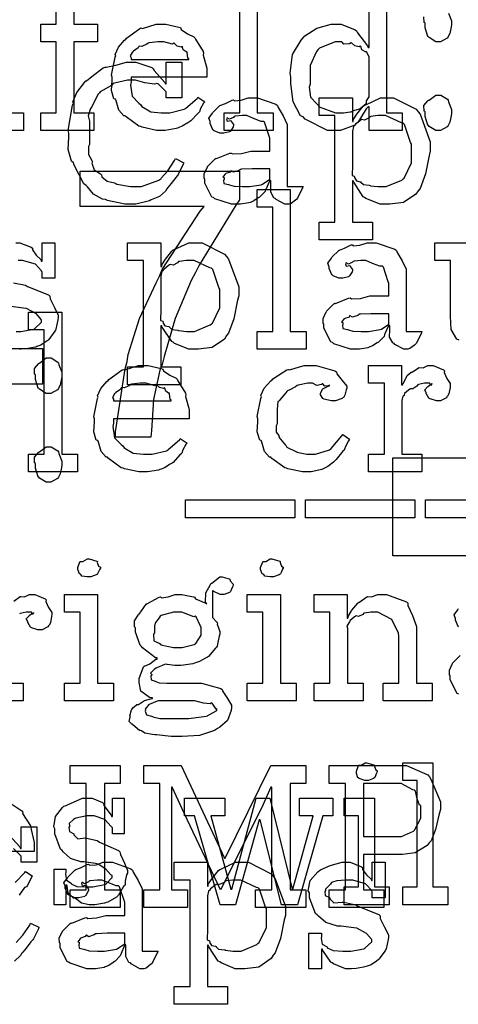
# Model space of a CAD drawing. Extents: x 0 to 8.5, y 0 to 11.
# Tile 61 of 256: x 1.97 to 2.313, y 2.377 to 3.148. Entities that reach past the tile are written whole.
import ezdxf

# ---------------------------------------------------------------- set-up
doc = ezdxf.new("R2010")
doc.units = 0
doc.layers.get('0').update_dxf_attribs({"linetype": 'CONTINUOUS'})

msp = doc.modelspace()

# ---------------------------------------------------------------- linework, layer by layer
at = {"color": 0}
for points in [[(2.12972, 3.07519), (2.14208, 3.07519), (2.14208, 3.17242), (2.12972, 3.17242), (2.12972, 3.18631), (2.15576, 3.18631), (2.15576, 3.07519), (2.16812, 3.07519), (2.16812, 3.06131), (2.12972, 3.06131), (2.12972, 3.07519)], [(2.08094, 3.06131), (2.07682, 3.06131), (2.06565, 3.06386), (2.06446, 3.06435), (2.06304, 3.06461), (2.05311, 3.07194), (2.05231, 3.07281), (2.05111, 3.07275), (2.04736, 3.07736), (2.04514, 3.08458), (2.04471, 3.08583), (2.04346, 3.08621), (2.04144, 3.09272), (2.0421, 3.10042), (2.0421, 3.10297), (2.04144, 3.10454), (2.04443, 3.11865), (2.04492, 3.1199), (2.04449, 3.12093), (2.04693, 3.12657), (2.05186, 3.13206), (2.05274, 3.13292), (2.05322, 3.13368), (2.06369, 3.14111), (2.06489, 3.1416), (2.06586, 3.14122), (2.07667, 3.14464), (2.08029, 3.14464), (2.0841, 3.14464), (2.09435, 3.14231), (2.09549, 3.14182), (2.09614, 3.14046), (2.10097, 3.13704), (2.10601, 3.13465), (2.10678, 3.13379), (2.10726, 3.13271), (2.11328, 3.12304), (2.11372, 3.12185), (2.11333, 3.12028), (2.11632, 3.11008), (2.11632, 3.10667), (2.11632, 3.10297), (2.05707, 3.10297), (2.05707, 3.0995), (2.05638, 3.0969), (2.05772, 3.08811), (2.06304, 3.08279), (2.06424, 3.08171), (2.06526, 3.08008), (2.07226, 3.07601), (2.0804, 3.07519), (2.08311, 3.07519), (2.08724, 3.07519), (2.09858, 3.0779), (2.09961, 3.07844), (2.09983, 3.07878), (2.10856, 3.08649), (2.10915, 3.08735), (2.11458, 3.08388), (2.11361, 3.08268), (2.11133, 3.0785), (2.11046, 3.07607), (2.11003, 3.07542), (2.10906, 3.07471), (2.10357, 3.06879), (2.10286, 3.06825), (2.10135, 3.06733), (2.09679, 3.06461), (2.09418, 3.06358), (2.09332, 3.06326), (2.09212, 3.06278), (2.08371, 3.06131), (2.08094, 3.06131)], [(2.05707, 3.11686), (2.102, 3.11686), (2.102, 3.11774), (2.10124, 3.118), (2.10092, 3.12256), (2.10069, 3.12294), (2.09999, 3.12289), (2.09782, 3.1244), (2.09722, 3.12679), (2.09679, 3.12706), (2.09608, 3.12668), (2.09293, 3.12733), (2.09071, 3.12956), (2.09006, 3.12967), (2.08936, 3.12879), (2.08251, 3.13075), (2.08029, 3.13075), (2.07781, 3.13075), (2.07101, 3.12989), (2.07032, 3.12967), (2.06922, 3.12879), (2.06526, 3.12701), (2.06338, 3.12733), (2.06293, 3.12706), (2.06239, 3.12592), (2.05881, 3.12337), (2.0586, 3.12294), (2.05783, 3.12235), (2.05615, 3.11968), (2.05707, 3.11822), (2.05707, 3.11774), (2.05707, 3.11686)], [(2.22136, 3.07519), (2.22331, 3.07519), (2.22851, 3.07596), (2.22917, 3.07607), (2.22917, 3.07607), (2.23128, 3.07704), (2.23579, 3.0784), (2.23633, 3.07867), (2.23633, 3.07867), (2.241, 3.08242), (2.24132, 3.08279), (2.24132, 3.08279), (2.24126, 3.08464), (2.24328, 3.08768), (2.24328, 3.08865), (2.24328, 3.11729), (2.24328, 3.11871), (2.24164, 3.12256), (2.24132, 3.12294), (2.24046, 3.12289), (2.23768, 3.12457), (2.23687, 3.12701), (2.23633, 3.12728), (2.23551, 3.1269), (2.2321, 3.1275), (2.22982, 3.12978), (2.22917, 3.12989), (2.22797, 3.12929), (2.22353, 3.1289), (2.2219, 3.13075), (2.22136, 3.13075), (2.21685, 3.13075), (2.20443, 3.12571), (2.20335, 3.12468), (2.20215, 3.12304), (2.19706, 3.11208), (2.19706, 3.1084), (2.19706, 3.09754), (2.19629, 3.09526), (2.19743, 3.08729), (2.20226, 3.08231), (2.20335, 3.08128), (2.20426, 3.07975), (2.21707, 3.07519), (2.22136, 3.07519)], [(2.05707, 3.00358), (2.05203, 3.00358), (2.03842, 3.00667), (2.03689, 3.00726), (2.03461, 3.00765), (2.02746, 3.01156), (2.02274, 3.01714), (2.02171, 3.01833), (2.01997, 3.01953), (2.01232, 3.03424), (2.01172, 3.03592), (2.01014, 3.03728), (2.0076, 3.04639), (2.00825, 3.05599), (2.00825, 3.05914), (2.00754, 3.06142), (2.01112, 3.08111), (2.01172, 3.08279), (2.01133, 3.08371), (2.01449, 3.09115), (2.02046, 3.09901), (2.02149, 3.10015), (2.02186, 3.10026), (2.02746, 3.10476), (2.03515, 3.1104), (2.03668, 3.111), (2.03737, 3.11079), (2.04486, 3.11253), (2.05333, 3.11469), (2.05621, 3.11469), (2.06071, 3.11469), (2.07303, 3.11057), (2.07422, 3.10969), (2.07503, 3.10818), (2.08339, 3.09896), (2.08376, 3.09776), (2.08442, 3.09776), (2.08442, 3.11469), (2.09657, 3.11469), (2.09657, 3.08692), (2.08442, 3.08692), (2.08442, 3.09125), (2.08431, 3.09164), (2.07824, 3.09776), (2.07704, 3.09819), (2.07519, 3.09771), (2.06771, 3.09874), (2.06039, 3.10081), (2.05794, 3.10081), (2.05414, 3.10081), (2.04383, 3.09847), (2.04275, 3.09799), (2.04156, 3.09663), (2.03276, 3.09158), (2.03213, 3.09082), (2.03108, 3.08974), (2.02658, 3.08106), (2.02626, 3.07997), (2.02507, 3.07861), (2.02322, 3.07286), (2.02431, 3.06862), (2.02431, 3.06717), (2.02431, 3.05046), (2.02344, 3.04883), (2.02354, 3.04258), (2.02626, 3.03782), (2.02669, 3.03678), (2.02615, 3.03569), (2.028, 3.03065), (2.03288, 3.02735), (2.03364, 3.02658), (2.0339, 3.02518), (2.03808, 3.0216), (2.04383, 3.02029), (2.04492, 3.01986), (2.04574, 3.01926), (2.05647, 3.01747), (2.06011, 3.01747), (2.06511, 3.01747), (2.07872, 3.02257), (2.08008, 3.02354), (2.08051, 3.02408), (2.08561, 3.02989), (2.09099, 3.03782), (2.09158, 3.03939), (2.0981, 3.03614), (2.09776, 3.03494), (2.09386, 3.02701), (2.09332, 3.02615), (2.09196, 3.02462), (2.08826, 3.01986), (2.08572, 3.0166), (2.08485, 3.01574), (2.08388, 3.01394), (2.0791, 3.00956), (2.07389, 3.00771), (2.07269, 3.00706), (2.07124, 3.00618), (2.0606, 3.00358), (2.05707, 3.00358)], [(2.14035, 3.00358), (2.13564, 3.00358), (2.12261, 3.00792), (2.12147, 3.00879), (2.12022, 3.00928), (2.11475, 3.02001), (2.11475, 3.02354), (2.11421, 3.02382), (2.11415, 3.02772), (2.11637, 3.03222), (2.11669, 3.03288), (2.1166, 3.03299), (2.12267, 3.03917), (2.12343, 3.03961), (2.12392, 3.03939), (2.13411, 3.04351), (2.13536, 3.04372), (2.1365, 3.04297), (2.14333, 3.04335), (2.15067, 3.04525), (2.15315, 3.04525), (2.16553, 3.04525), (2.16553, 3.05567), (2.16521, 3.05621), (2.16135, 3.06776), (2.16054, 3.06847), (2.15869, 3.06847), (2.15289, 3.07075), (2.14751, 3.07303), (2.14578, 3.07303), (2.14378, 3.07303), (2.13835, 3.07249), (2.13775, 3.07238), (2.1371, 3.07161), (2.13396, 3.07021), (2.13222, 3.07124), (2.13189, 3.07107), (2.13189, 3.07086), (2.13163, 3.07053), (2.13217, 3.06858), (2.13504, 3.06913), (2.13536, 3.0689), (2.13553, 3.06799), (2.1371, 3.06592), (2.1371, 3.06521), (2.13683, 3.06424), (2.13493, 3.06099), (2.1345, 3.06065), (2.13406, 3.06028), (2.1295, 3.05914), (2.12799, 3.05914), (2.12636, 3.05914), (2.1219, 3.06114), (2.12147, 3.06153), (2.12093, 3.06174), (2.11888, 3.06679), (2.11888, 3.06847), (2.11871, 3.06847), (2.11783, 3.0709), (2.12067, 3.07488), (2.12104, 3.07542), (2.12131, 3.07579), (2.12646, 3.08083), (2.12711, 3.08128), (2.12711, 3.08122), (2.13081, 3.08257), (2.13612, 3.08518), (2.1371, 3.08539), (2.13781, 3.08464), (2.14301, 3.08501), (2.14865, 3.08692), (2.15056, 3.08692), (2.15582, 3.08692), (2.17031, 3.08188), (2.1716, 3.08083), (2.17204, 3.07921), (2.17606, 3.07269), (2.17919, 3.06614), (2.17919, 3.06392), (2.17919, 3.01747), (2.19157, 3.01747), (2.19114, 3.01654), (2.18728, 3.0084), (2.18679, 3.00771), (2.1856, 3.00689), (2.18218, 3.00412), (2.18039, 3.00358), (2.17985, 3.00358), (2.17736, 3.00358), (2.17042, 3.00738), (2.16986, 3.00814), (2.16868, 3.00851), (2.16624, 3.01313), (2.16639, 3.01882), (2.16639, 3.02072), (2.16639, 3.02225), (2.16553, 3.02225), (2.16499, 3.02126), (2.1626, 3.01568), (2.16228, 3.01508), (2.16194, 3.01361), (2.15799, 3.00965), (2.1575, 3.00922), (2.15636, 3.00851), (2.15294, 3.00629), (2.15082, 3.00537), (2.15013, 3.0051), (2.14925, 3.00472), (2.14258, 3.00358), (2.14035, 3.00358)], [(2.20421, 2.98969), (2.21658, 2.98969), (2.21658, 3.07303), (2.20421, 3.07303), (2.20421, 3.08692), (2.23025, 3.08692), (2.23025, 3.06825), (2.2309, 3.06825), (2.2309, 3.06976), (2.23378, 3.07417), (2.23876, 3.0804), (2.23981, 3.08128), (2.24072, 3.08154), (2.25222, 3.08692), (2.25608, 3.08692), (2.26247, 3.08692), (2.28006, 3.0779), (2.28168, 3.07607), (2.28321, 3.07406), (2.29124, 3.05246), (2.29124, 3.04525), (2.29036, 3.04189), (2.28749, 3.0274), (2.28326, 3.01606), (2.28168, 3.01421), (2.28, 3.01156), (2.27035, 3.00493), (2.2596, 3.00358), (2.25608, 3.00358), (2.25201, 3.00358), (2.24083, 3.00814), (2.23981, 3.009), (2.23872, 3.0095), (2.23133, 3.02078), (2.2309, 3.02203), (2.23025, 3.02203), (2.23025, 2.98969), (2.24588, 2.98969), (2.24588, 2.97581), (2.20421, 2.97581), (2.20421, 2.98969)], [(2.29753, 3.06131), (2.29563, 3.06131), (2.29036, 3.06456), (2.28993, 3.06521), (2.28939, 3.06554), (2.28711, 3.07232), (2.28711, 3.07454), (2.28711, 3.07585), (2.28635, 3.0765), (2.28629, 3.08083), (2.28944, 3.08453), (2.28993, 3.08518), (2.29031, 3.08501), (2.29568, 3.08908), (2.29753, 3.08908), (2.29943, 3.08908), (2.30464, 3.08583), (2.30512, 3.08518), (2.30539, 3.08371), (2.30794, 3.07785), (2.30794, 3.07585), (2.30794, 3.07454), (2.30757, 3.07292), (2.30658, 3.06787), (2.30556, 3.06586), (2.30512, 3.06521), (2.30447, 3.06424), (2.29926, 3.06131), (2.29753, 3.06131)], [(2.25217, 3.01747), (2.25663, 3.01747), (2.26887, 3.02257), (2.26997, 3.02354), (2.27078, 3.02408), (2.27647, 3.03592), (2.27647, 3.03982), (2.27647, 3.05067), (2.27567, 3.05192), (2.27106, 3.06597), (2.26997, 3.06694), (2.26867, 3.06733), (2.25629, 3.07303), (2.25217, 3.07303), (2.25017, 3.07303), (2.24479, 3.07232), (2.24414, 3.07215), (2.24333, 3.07124), (2.23975, 3.06944), (2.23747, 3.06982), (2.23699, 3.06956), (2.23589, 3.06874), (2.23269, 3.06629), (2.23215, 3.06549), (2.23199, 3.06521), (2.23113, 3.06435), (2.23025, 3.06076), (2.23025, 3.05957), (2.23025, 3.03093), (2.22993, 3.02983), (2.23004, 3.02615), (2.23172, 3.0255), (2.23199, 3.02507), (2.23182, 3.02442), (2.23335, 3.02192), (2.23643, 3.02126), (2.23699, 3.02094), (2.23693, 3.02089), (2.23893, 3.01899), (2.24349, 3.0185), (2.24414, 3.01833), (2.24436, 3.01812), (2.25022, 3.01747), (2.25217, 3.01747)], [(1.93192, 2.82124), (1.93192, 2.8629), (1.84858, 2.8629), (1.84858, 2.89068), (1.94581, 3.02957), (1.95969, 3.02957), (1.95969, 2.89068), (1.98747, 2.89068), (1.98747, 2.8629), (1.95969, 2.8629), (1.95969, 2.82124), (1.93192, 2.82124)], [(2.01693, 3.00179), (2.01693, 3.02957), (2.14193, 3.02957), (2.14193, 3.007), (2.139, 3.00299), (2.11025, 2.956), (2.10742, 2.95014), (2.10394, 2.94401), (2.09136, 2.91422), (2.08268, 2.8845), (2.08117, 2.87831), (2.07932, 2.87386), (2.07454, 2.85086), (2.07281, 2.82644), (2.07249, 2.82124), (2.04471, 2.82124), (2.04476, 2.82536), (2.05236, 2.87472), (2.05382, 2.88049), (2.05453, 2.88596), (2.06342, 2.91411), (2.07644, 2.942), (2.07921, 2.94732), (2.08137, 2.95264), (2.11106, 2.9981), (2.11415, 3.00179), (2.01693, 3.00179)], [(2.14621, 3.01747), (2.14962, 3.01747), (2.1589, 3.01893), (2.15989, 3.01921), (2.15983, 3.01938), (2.16553, 3.02317), (2.16553, 3.02442), (2.16553, 3.03136), (2.15468, 3.03136), (2.15164, 3.03136), (2.14333, 3.03103), (2.14253, 3.03093), (2.14144, 3.03006), (2.13715, 3.02869), (2.13536, 3.02979), (2.13493, 3.02962), (2.13456, 3.02881), (2.13103, 3.02767), (2.13081, 3.02746), (2.13021, 3.02686), (2.12864, 3.02479), (2.12972, 3.02453), (2.12972, 3.02442), (2.12972, 3.02289), (2.12935, 3.02246), (2.12961, 3.01986), (2.13331, 3.01904), (2.13406, 3.01878), (2.13406, 3.01878), (2.13753, 3.01764), (2.14404, 3.01747), (2.14621, 3.01747)], [(2.15554, 2.90403), (2.16792, 2.90403), (2.16792, 3.00125), (2.15554, 3.00125), (2.15554, 3.01514), (2.18158, 3.01514), (2.18158, 2.90403), (2.19396, 2.90403), (2.19396, 2.89014), (2.15554, 2.89014), (2.15554, 2.90403)], [(2.05419, 2.87625), (2.06657, 2.87625), (2.06657, 2.95958), (2.05419, 2.95958), (2.05419, 2.97347), (2.08024, 2.97347), (2.08024, 2.95481), (2.08089, 2.95481), (2.08089, 2.95632), (2.08376, 2.96072), (2.08876, 2.96696), (2.08979, 2.96783), (2.09071, 2.9681), (2.10221, 2.97347), (2.10607, 2.97347), (2.11247, 2.97347), (2.13004, 2.96446), (2.13167, 2.96263), (2.13319, 2.96061), (2.14122, 2.93901), (2.14122, 2.93181), (2.14035, 2.92844), (2.13747, 2.91396), (2.13325, 2.90261), (2.13167, 2.90076), (2.12999, 2.89811), (2.12033, 2.8915), (2.1096, 2.89014), (2.10607, 2.89014), (2.102, 2.89014), (2.09082, 2.89469), (2.08979, 2.89556), (2.08871, 2.89606), (2.08132, 2.90733), (2.08089, 2.90858), (2.08024, 2.90858), (2.08024, 2.87625), (2.09586, 2.87625), (2.09586, 2.86236), (2.05419, 2.86236), (2.05419, 2.87625)], [(2.23351, 2.89014), (2.22879, 2.89014), (2.21576, 2.89447), (2.21463, 2.89535), (2.21338, 2.89583), (2.2079, 2.90657), (2.2079, 2.9101), (2.20736, 2.91037), (2.20731, 2.91428), (2.20953, 2.91878), (2.20985, 2.91943), (2.20975, 2.91954), (2.21582, 2.92572), (2.21658, 2.92617), (2.21707, 2.92594), (2.22726, 2.93007), (2.22851, 2.93028), (2.22965, 2.92953), (2.23649, 2.9299), (2.24382, 2.93181), (2.24631, 2.93181), (2.25868, 2.93181), (2.25868, 2.94222), (2.25836, 2.94276), (2.2545, 2.95432), (2.25369, 2.95503), (2.25185, 2.95503), (2.24604, 2.95731), (2.24067, 2.95958), (2.23893, 2.95958), (2.23693, 2.95958), (2.2315, 2.95904), (2.2309, 2.95893), (2.23025, 2.95817), (2.22711, 2.95676), (2.22538, 2.95779), (2.22504, 2.95763), (2.22504, 2.95742), (2.22478, 2.95708), (2.22532, 2.95514), (2.22819, 2.95568), (2.22851, 2.95546), (2.22868, 2.95454), (2.23025, 2.95247), (2.23025, 2.95176), (2.22999, 2.95079), (2.22808, 2.94754), (2.22765, 2.94721), (2.22721, 2.94683), (2.22265, 2.94569), (2.22114, 2.94569), (2.21951, 2.94569), (2.21506, 2.94769), (2.21463, 2.94808), (2.21408, 2.94829), (2.21203, 2.95335), (2.21203, 2.95503), (2.21186, 2.95503), (2.21099, 2.95747), (2.21382, 2.96143), (2.21419, 2.96197), (2.21446, 2.96235), (2.21963, 2.96739), (2.22026, 2.96783), (2.22026, 2.96778), (2.22396, 2.96912), (2.22928, 2.97174), (2.23025, 2.97194), (2.23096, 2.97119), (2.23617, 2.97157), (2.24181, 2.97347), (2.24371, 2.97347), (2.24897, 2.97347), (2.26346, 2.96843), (2.26476, 2.96739), (2.26519, 2.96576), (2.26921, 2.95925), (2.27235, 2.95269), (2.27235, 2.95047), (2.27235, 2.90403), (2.28472, 2.90403), (2.28429, 2.9031), (2.28043, 2.89497), (2.27994, 2.89426), (2.27875, 2.89344), (2.27533, 2.89068), (2.27354, 2.89014), (2.273, 2.89014), (2.27051, 2.89014), (2.26357, 2.89393), (2.26303, 2.89469), (2.26183, 2.89507), (2.25939, 2.89968), (2.25956, 2.90539), (2.25956, 2.90728), (2.25956, 2.90881), (2.25868, 2.90881), (2.25814, 2.90782), (2.25575, 2.90224), (2.25543, 2.90164), (2.2551, 2.90018), (2.25114, 2.89621), (2.25065, 2.89578), (2.24951, 2.89507), (2.2461, 2.89285), (2.24397, 2.89193), (2.24328, 2.89165), (2.2424, 2.89128), (2.23574, 2.89014), (2.23351, 2.89014)], [(2.10215, 2.90403), (2.10661, 2.90403), (2.11888, 2.90913), (2.11996, 2.9101), (2.12076, 2.91064), (2.12646, 2.92247), (2.12646, 2.92638), (2.12646, 2.93722), (2.12565, 2.93847), (2.12104, 2.95253), (2.11996, 2.9535), (2.11865, 2.95389), (2.10628, 2.95958), (2.10215, 2.95958), (2.10015, 2.95958), (2.09478, 2.95888), (2.09412, 2.95871), (2.09332, 2.95779), (2.08974, 2.956), (2.08746, 2.95637), (2.08697, 2.95611), (2.08589, 2.95529), (2.08268, 2.95285), (2.08214, 2.95204), (2.08197, 2.95176), (2.08111, 2.9509), (2.08024, 2.94732), (2.08024, 2.94613), (2.08024, 2.91749), (2.07992, 2.91639), (2.08003, 2.91271), (2.08171, 2.91206), (2.08197, 2.91162), (2.08182, 2.91097), (2.08333, 2.90847), (2.08643, 2.90782), (2.08697, 2.9075), (2.08692, 2.90744), (2.08892, 2.90554), (2.09347, 2.90506), (2.09412, 2.90489), (2.09435, 2.90468), (2.10021, 2.90403), (2.10215, 2.90403)], [(1.97651, 2.808), (1.98888, 2.808), (1.98888, 2.90522), (1.97651, 2.90522), (1.97651, 2.91911), (2.00256, 2.91911), (2.00256, 2.808), (2.01492, 2.808), (2.01492, 2.79411), (1.97651, 2.79411), (1.97651, 2.808)], [(2.23936, 2.90403), (2.24278, 2.90403), (2.25206, 2.90549), (2.25304, 2.90576), (2.25299, 2.90593), (2.25868, 2.90972), (2.25868, 2.91097), (2.25868, 2.91792), (2.24783, 2.91792), (2.24479, 2.91792), (2.23649, 2.91758), (2.23568, 2.91749), (2.2346, 2.91661), (2.23031, 2.91525), (2.22851, 2.91635), (2.22808, 2.91618), (2.22771, 2.91536), (2.22418, 2.91422), (2.22396, 2.91401), (2.22336, 2.91342), (2.22179, 2.91135), (2.22287, 2.91108), (2.22287, 2.91097), (2.22287, 2.90944), (2.2225, 2.90901), (2.22276, 2.90642), (2.22646, 2.9056), (2.22721, 2.90533), (2.22721, 2.90533), (2.23068, 2.90419), (2.23719, 2.90403), (2.23936, 2.90403)], [(1.99235, 2.85553), (1.99046, 2.85553), (1.98519, 2.85878), (1.98475, 2.85943), (1.98421, 2.85975), (1.98193, 2.86654), (1.98193, 2.86876), (1.98193, 2.87007), (1.98118, 2.87071), (1.98113, 2.87506), (1.98426, 2.87875), (1.98475, 2.87939), (1.98514, 2.87924), (1.9905, 2.88331), (1.99235, 2.88331), (1.99425, 2.88331), (1.99946, 2.88004), (1.99994, 2.87939), (2.00022, 2.87793), (2.00276, 2.87207), (2.00276, 2.87007), (2.00276, 2.86876), (2.00239, 2.86714), (2.00142, 2.86208), (2.00037, 2.86008), (1.99994, 2.85943), (1.99929, 2.85846), (1.99408, 2.85553), (1.99235, 2.85553)], [(2.06711, 2.79411), (2.06299, 2.79411), (2.05181, 2.79665), (2.05063, 2.79715), (2.04921, 2.79742), (2.03928, 2.80474), (2.03847, 2.80561), (2.03728, 2.80556), (2.03353, 2.81017), (2.03131, 2.81739), (2.03088, 2.81862), (2.02962, 2.81901), (2.02761, 2.82553), (2.02826, 2.83322), (2.02826, 2.83578), (2.02761, 2.83735), (2.0306, 2.85146), (2.03108, 2.85271), (2.03065, 2.85374), (2.0331, 2.85938), (2.03803, 2.86486), (2.0389, 2.86572), (2.03939, 2.86649), (2.04986, 2.87392), (2.05106, 2.8744), (2.05203, 2.87403), (2.06282, 2.87744), (2.06646, 2.87744), (2.07026, 2.87744), (2.08051, 2.87511), (2.08165, 2.87463), (2.08231, 2.87326), (2.08712, 2.86985), (2.09218, 2.86746), (2.09293, 2.8666), (2.09343, 2.8655), (2.09944, 2.85585), (2.09987, 2.85465), (2.0995, 2.85308), (2.10249, 2.84289), (2.10249, 2.83946), (2.10249, 2.83578), (2.04324, 2.83578), (2.04324, 2.83231), (2.04254, 2.82969), (2.04389, 2.8209), (2.04921, 2.8156), (2.0504, 2.81451), (2.05143, 2.81287), (2.05843, 2.80881), (2.06657, 2.808), (2.06928, 2.808), (2.0734, 2.808), (2.08475, 2.81071), (2.08578, 2.81125), (2.08599, 2.81158), (2.09472, 2.81928), (2.09532, 2.82015), (2.10075, 2.81668), (2.09978, 2.81549), (2.0975, 2.81131), (2.09663, 2.80886), (2.09619, 2.80821), (2.09521, 2.80751), (2.08974, 2.8016), (2.08903, 2.80106), (2.08751, 2.80012), (2.08296, 2.79742), (2.08035, 2.79639), (2.07949, 2.79606), (2.07829, 2.79557), (2.06988, 2.79411), (2.06711, 2.79411)], [(2.19532, 2.79411), (2.19114, 2.79411), (2.17979, 2.79665), (2.1786, 2.79715), (2.17719, 2.79742), (2.16726, 2.80474), (2.16644, 2.80561), (2.16525, 2.80556), (2.16151, 2.81017), (2.15929, 2.81739), (2.15886, 2.81862), (2.15761, 2.81901), (2.1556, 2.82553), (2.15625, 2.83322), (2.15625, 2.83578), (2.1556, 2.8374), (2.15858, 2.85167), (2.15907, 2.85292), (2.15864, 2.85394), (2.16118, 2.85975), (2.16639, 2.86529), (2.16732, 2.86615), (2.16781, 2.86686), (2.17887, 2.87397), (2.18012, 2.8744), (2.18104, 2.87403), (2.19254, 2.87744), (2.1964, 2.87744), (2.20176, 2.87744), (2.21658, 2.87332), (2.21789, 2.87244), (2.21804, 2.87088), (2.22217, 2.86567), (2.22592, 2.86117), (2.22592, 2.85965), (2.22538, 2.85835), (2.22418, 2.85417), (2.22347, 2.85265), (2.2231, 2.85226), (2.22217, 2.85161), (2.21712, 2.84967), (2.2155, 2.84967), (2.21354, 2.84967), (2.20811, 2.85113), (2.20768, 2.8514), (2.20697, 2.85157), (2.20529, 2.85454), (2.20529, 2.85553), (2.20529, 2.85553), (2.20671, 2.859), (2.20703, 2.85921), (2.20703, 2.85921), (2.21169, 2.86149), (2.21224, 2.8616), (2.21224, 2.86203), (2.21164, 2.86154), (2.20871, 2.86111), (2.20714, 2.86307), (2.2066, 2.86313), (2.20606, 2.86242), (2.20247, 2.86176), (2.19906, 2.86356), (2.19792, 2.86356), (2.19521, 2.86356), (2.18787, 2.86214), (2.18707, 2.86182), (2.18571, 2.86079), (2.18126, 2.85824), (2.17931, 2.85747), (2.17882, 2.85704), (2.178, 2.85596), (2.1735, 2.85058), (2.17318, 2.84987), (2.17193, 2.84924), (2.17122, 2.84321), (2.17122, 2.84119), (2.17122, 2.83165), (2.17063, 2.83029), (2.17051, 2.82531), (2.17264, 2.82264), (2.17296, 2.82189), (2.17253, 2.8214), (2.17779, 2.81506), (2.17839, 2.81451), (2.17876, 2.81347), (2.18582, 2.81006), (2.18664, 2.80974), (2.18664, 2.80968), (2.19461, 2.808), (2.19726, 2.808), (2.20128, 2.808), (2.21235, 2.81147), (2.21332, 2.81213), (2.21354, 2.8125), (2.22206, 2.82226), (2.22265, 2.8234), (2.22808, 2.81972), (2.22721, 2.81836), (2.22493, 2.81396), (2.22412, 2.81185), (2.22374, 2.81125), (2.22276, 2.81033), (2.21744, 2.80371), (2.21679, 2.803), (2.21533, 2.80186), (2.21089, 2.79833), (2.20833, 2.79693), (2.20747, 2.7965), (2.20628, 2.7959), (2.19803, 2.79411), (2.19532, 2.79411)], [(2.24289, 2.808), (2.25526, 2.808), (2.25526, 2.86356), (2.24289, 2.86356), (2.24289, 2.87744), (2.26872, 2.87744), (2.26872, 2.86225), (2.26958, 2.86225), (2.26958, 2.86225), (2.26992, 2.86344), (2.27208, 2.86724), (2.2724, 2.86768), (2.2724, 2.86768), (2.27311, 2.86968), (2.27632, 2.87213), (2.27675, 2.87244), (2.27701, 2.87218), (2.28207, 2.87571), (2.28261, 2.87592), (2.28261, 2.87582), (2.28554, 2.87554), (2.28933, 2.87744), (2.29064, 2.87744), (2.29357, 2.87744), (2.3016, 2.87403), (2.30236, 2.87332), (2.30208, 2.87196), (2.30419, 2.86729), (2.30692, 2.86322), (2.30692, 2.86182), (2.30669, 2.86019), (2.30587, 2.85525), (2.30474, 2.85346), (2.30431, 2.85292), (2.30387, 2.85211), (2.29932, 2.84967), (2.29779, 2.84967), (2.29601, 2.84967), (2.29107, 2.85129), (2.29064, 2.85161), (2.29015, 2.85178), (2.28803, 2.85542), (2.28803, 2.85661), (2.28776, 2.85661), (2.28689, 2.85824), (2.28911, 2.86074), (2.28933, 2.86094), (2.28928, 2.86094), (2.28922, 2.86094), (2.29226, 2.86307), (2.29258, 2.86313), (2.29258, 2.86333), (2.29249, 2.86296), (2.2915, 2.86182), (2.29101, 2.86356), (2.29085, 2.86356), (2.29025, 2.86356), (2.2889, 2.86356), (2.28847, 2.86356), (2.28674, 2.86356), (2.28207, 2.86247), (2.28153, 2.86225), (2.28076, 2.86133), (2.2775, 2.85915), (2.27561, 2.8591), (2.27522, 2.85878), (2.27414, 2.85801), (2.27106, 2.85547), (2.27083, 2.85433), (2.27067, 2.854), (2.26975, 2.85331), (2.26893, 2.84993), (2.26893, 2.84879), (2.26893, 2.808), (2.28456, 2.808), (2.28456, 2.79411), (2.24289, 2.79411), (2.24289, 2.808)], [(2.04324, 2.84967), (2.08817, 2.84967), (2.08817, 2.85053), (2.0874, 2.85081), (2.08708, 2.85536), (2.08686, 2.85574), (2.08615, 2.85568), (2.08399, 2.85721), (2.08339, 2.8596), (2.08296, 2.85986), (2.08225, 2.85949), (2.0791, 2.86014), (2.07688, 2.86236), (2.07622, 2.86247), (2.07553, 2.8616), (2.06868, 2.86356), (2.06646, 2.86356), (2.06396, 2.86356), (2.05718, 2.86268), (2.05647, 2.86247), (2.05539, 2.8616), (2.05143, 2.85981), (2.04953, 2.86014), (2.0491, 2.85986), (2.04856, 2.85872), (2.04497, 2.85618), (2.04476, 2.85574), (2.044, 2.85514), (2.04232, 2.85249), (2.04324, 2.85101), (2.04324, 2.85053), (2.04324, 2.84967)], [(1.99235, 2.78608), (1.99046, 2.78608), (1.98519, 2.78933), (1.98475, 2.78999), (1.98421, 2.79031), (1.98193, 2.7971), (1.98193, 2.79932), (1.98193, 2.80063), (1.98118, 2.80126), (1.98113, 2.80561), (1.98426, 2.80931), (1.98475, 2.80994), (1.98514, 2.80979), (1.9905, 2.81386), (1.99235, 2.81386), (1.99425, 2.81386), (1.99946, 2.8106), (1.99994, 2.80994), (2.00022, 2.80849), (2.00276, 2.80263), (2.00276, 2.80063), (2.00276, 2.79932), (2.00239, 2.79769), (2.00142, 2.79264), (2.00037, 2.79064), (1.99994, 2.78999), (1.99929, 2.78901), (1.99408, 2.78608), (1.99235, 2.78608)], [(2.26193, 2.80518), (2.33876, 2.80518), (2.33876, 2.72835), (2.26193, 2.72835), (2.26193, 2.80518)], [(2.09944, 2.77219), (2.18517, 2.77219), (2.18517, 2.75831), (2.09944, 2.75831), (2.09944, 2.77219)], [(2.19347, 2.77219), (2.27919, 2.77219), (2.27919, 2.75831), (2.19347, 2.75831), (2.19347, 2.77219)], [(2.28743, 2.77219), (2.37315, 2.77219), (2.37315, 2.75831), (2.28743, 2.75831), (2.28743, 2.77219)], [(2.02399, 2.71212), (2.02257, 2.71212), (2.01839, 2.71263), (2.01758, 2.71382), (2.01725, 2.71408), (2.0165, 2.71425), (2.01508, 2.71772), (2.01508, 2.71886), (2.01508, 2.71929), (2.01508, 2.71929), (2.01687, 2.72374), (2.01725, 2.72407), (2.01725, 2.72407), (2.01921, 2.72407), (2.02279, 2.72601), (2.02399, 2.72601), (2.02399, 2.72601), (2.03011, 2.72439), (2.03049, 2.72407), (2.03039, 2.72319), (2.03147, 2.72038), (2.03288, 2.71957), (2.03288, 2.71929), (2.03288, 2.71886), (2.03233, 2.7181), (2.03114, 2.71544), (2.03071, 2.71431), (2.03049, 2.71408), (2.02957, 2.7136), (2.02533, 2.71212), (2.02399, 2.71212)], [(2.16715, 2.71212), (2.16575, 2.71212), (2.16157, 2.71263), (2.16075, 2.71382), (2.16043, 2.71408), (2.15967, 2.71425), (2.15826, 2.71772), (2.15826, 2.71886), (2.15826, 2.71929), (2.15826, 2.71929), (2.16004, 2.72374), (2.16043, 2.72407), (2.16043, 2.72407), (2.16237, 2.72407), (2.16596, 2.72601), (2.16715, 2.72601), (2.16715, 2.72601), (2.17329, 2.72439), (2.17367, 2.72407), (2.17356, 2.72319), (2.17464, 2.72038), (2.17606, 2.71957), (2.17606, 2.71929), (2.17606, 2.71886), (2.17551, 2.7181), (2.17432, 2.71544), (2.17389, 2.71431), (2.17367, 2.71408), (2.17275, 2.7136), (2.16851, 2.71212), (2.16715, 2.71212)], [(2.09256, 2.58712), (2.08832, 2.58712), (2.07676, 2.58822), (2.07563, 2.58843), (2.07362, 2.58854), (2.06771, 2.58968), (2.06506, 2.59136), (2.06435, 2.59169), (2.06347, 2.59164), (2.05838, 2.59619), (2.05806, 2.59668), (2.05757, 2.59657), (2.05544, 2.59868), (2.0561, 2.60211), (2.0561, 2.60319), (2.05593, 2.60325), (2.05735, 2.60781), (2.05761, 2.60818), (2.05761, 2.60818), (2.05821, 2.60938), (2.06108, 2.61182), (2.06153, 2.61208), (2.06153, 2.61208), (2.06261, 2.61219), (2.06662, 2.61469), (2.06717, 2.6149), (2.06733, 2.61513), (2.07314, 2.61675), (2.07368, 2.61686), (2.07368, 2.61729), (2.07124, 2.61768), (2.06446, 2.62244), (2.06326, 2.62935), (2.06326, 2.63163), (2.06321, 2.63254), (2.06668, 2.6416), (2.06739, 2.64225), (2.06749, 2.64208), (2.07146, 2.64387), (2.07639, 2.64746), (2.07736, 2.64768), (2.07736, 2.64854), (2.07601, 2.6486), (2.06575, 2.65647), (2.065, 2.65744), (2.06401, 2.65842), (2.06044, 2.66863), (2.06044, 2.67199), (2.05963, 2.67275), (2.05957, 2.67757), (2.06239, 2.68207), (2.06282, 2.68283), (2.06321, 2.68267), (2.06879, 2.69054), (2.06956, 2.69108), (2.06972, 2.69114), (2.079, 2.69601), (2.07997, 2.69629), (2.08068, 2.69564), (2.08589, 2.69629), (2.09136, 2.69824), (2.09321, 2.69824), (2.09657, 2.69824), (2.10568, 2.69646), (2.10667, 2.69607), (2.10742, 2.69476), (2.11556, 2.6914), (2.11621, 2.69086), (2.11524, 2.69217), (2.11556, 2.6996), (2.11908, 2.70611), (2.11968, 2.70692), (2.12017, 2.70708), (2.12631, 2.71212), (2.12836, 2.71212), (2.12836, 2.71212), (2.13379, 2.7105), (2.13422, 2.71018), (2.1345, 2.70893), (2.13683, 2.70617), (2.13683, 2.70518), (2.13644, 2.7041), (2.13482, 2.70053), (2.13444, 2.70019), (2.1339, 2.69971), (2.12972, 2.69824), (2.12836, 2.69824), (2.12657, 2.69824), (2.12158, 2.70063), (2.12121, 2.70107), (2.12056, 2.70107), (2.12056, 2.68153), (2.12067, 2.68028), (2.12414, 2.67649), (2.12446, 2.67589), (2.12424, 2.67492), (2.12642, 2.66917), (2.12642, 2.66721), (2.12582, 2.66564), (2.12472, 2.66054), (2.12424, 2.65776), (2.12381, 2.65701), (2.12294, 2.65625), (2.11762, 2.64974), (2.11686, 2.64919), (2.11529, 2.64828), (2.11051, 2.64567), (2.10742, 2.64475), (2.10644, 2.64442), (2.10525, 2.64399), (2.09619, 2.64268), (2.09321, 2.64268), (2.09104, 2.64268), (2.08518, 2.64344), (2.08453, 2.64356), (2.08311, 2.64333), (2.0771, 2.6409), (2.0765, 2.64051), (2.07536, 2.63965), (2.07215, 2.63661), (2.07303, 2.63547), (2.07303, 2.6351), (2.07249, 2.63444), (2.07254, 2.63129), (2.07574, 2.63037), (2.07628, 2.6301), (2.07628, 2.6301), (2.07883, 2.62896), (2.08485, 2.62879), (2.08692, 2.62879), (2.10667, 2.62879), (2.11208, 2.62879), (2.12717, 2.62468), (2.12836, 2.62381), (2.12869, 2.62224), (2.13243, 2.61669), (2.13553, 2.61149), (2.13553, 2.60969), (2.13525, 2.60732), (2.13238, 2.5995), (2.12646, 2.59446), (2.12468, 2.59343), (2.12235, 2.59185), (2.1104, 2.58794), (2.097, 2.58712), (2.09256, 2.58712)], [(2.00467, 2.62879), (2.01704, 2.62879), (2.01704, 2.68435), (2.00467, 2.68435), (2.00467, 2.69824), (2.03071, 2.69824), (2.03071, 2.62879), (2.04308, 2.62879), (2.04308, 2.6149), (2.00467, 2.6149), (2.00467, 2.62879)], [(2.14785, 2.62879), (2.16021, 2.62879), (2.16021, 2.68435), (2.14785, 2.68435), (2.14785, 2.69824), (2.17389, 2.69824), (2.17389, 2.62879), (2.18625, 2.62879), (2.18625, 2.6149), (2.14785, 2.6149), (2.14785, 2.62879)], [(2.20031, 2.62879), (2.21268, 2.62879), (2.21268, 2.68435), (2.20031, 2.68435), (2.20031, 2.69824), (2.22613, 2.69824), (2.22613, 2.67958), (2.22678, 2.67958), (2.22678, 2.67958), (2.22706, 2.68153), (2.22944, 2.68533), (2.22982, 2.68587), (2.22971, 2.68593), (2.23449, 2.69151), (2.23503, 2.69194), (2.2354, 2.69179), (2.24149, 2.69624), (2.24219, 2.6965), (2.24219, 2.6965), (2.24544, 2.69629), (2.24983, 2.69824), (2.25131, 2.69824), (2.25689, 2.69824), (2.27251, 2.69249), (2.27365, 2.69129), (2.27376, 2.68956), (2.27718, 2.68169), (2.28039, 2.67312), (2.28039, 2.67025), (2.28039, 2.62879), (2.29275, 2.62879), (2.29275, 2.6149), (2.25435, 2.6149), (2.25435, 2.62879), (2.26671, 2.62879), (2.26671, 2.66547), (2.26628, 2.66792), (2.26101, 2.67854), (2.25011, 2.68435), (2.24653, 2.68435), (2.24468, 2.68435), (2.23975, 2.68365), (2.23915, 2.68349), (2.23839, 2.68261), (2.23508, 2.68093), (2.23307, 2.68138), (2.23264, 2.6811), (2.23156, 2.68033), (2.22846, 2.67785), (2.22819, 2.67703), (2.22808, 2.67676), (2.22732, 2.67611), (2.22575, 2.67339), (2.22635, 2.67171), (2.22635, 2.67111), (2.22635, 2.62879), (2.23872, 2.62879), (2.23872, 2.6149), (2.20031, 2.6149), (2.20031, 2.62879)], [(2.09343, 2.65657), (2.09685, 2.65657), (2.10633, 2.65913), (2.1071, 2.65961), (2.10764, 2.65994), (2.11187, 2.66624), (2.11187, 2.66829), (2.11187, 2.67264), (2.11122, 2.67339), (2.10786, 2.68061), (2.1071, 2.6811), (2.10613, 2.68078), (2.09657, 2.68435), (2.09343, 2.68435), (2.09, 2.68435), (2.08051, 2.68164), (2.07975, 2.6811), (2.07883, 2.67985), (2.0759, 2.67617), (2.07519, 2.67356), (2.07519, 2.67264), (2.07519, 2.66829), (2.07449, 2.66704), (2.07476, 2.66194), (2.079, 2.66015), (2.07975, 2.65961), (2.08024, 2.65886), (2.09011, 2.65657), (2.09343, 2.65657)], [(2.06825, 2.60753), (2.06793, 2.60688), (2.06896, 2.60394), (2.07292, 2.60303), (2.07389, 2.60275), (2.07394, 2.60232), (2.07932, 2.60124), (2.08697, 2.60101), (2.08951, 2.60101), (2.09733, 2.60101), (2.10221, 2.60101), (2.11567, 2.60286), (2.11686, 2.60319), (2.11703, 2.60335), (2.12403, 2.60732), (2.12403, 2.60861), (2.12354, 2.60851), (2.12039, 2.61313), (2.11968, 2.61339), (2.11882, 2.61262), (2.1135, 2.61301), (2.10672, 2.6149), (2.10449, 2.6149), (2.07844, 2.6149), (2.07736, 2.61475), (2.07101, 2.61219), (2.07064, 2.61187), (2.06993, 2.61106), (2.06782, 2.60851), (2.06825, 2.60781), (2.06825, 2.60753)], [(2.24137, 2.55263), (2.23986, 2.55263), (2.23562, 2.55425), (2.23529, 2.55458), (2.2346, 2.55474), (2.23335, 2.55821), (2.23335, 2.55935), (2.23335, 2.55979), (2.23335, 2.55979), (2.23497, 2.56424), (2.23529, 2.56456), (2.23529, 2.56456), (2.23719, 2.56456), (2.24029, 2.56651), (2.24137, 2.56651), (2.24137, 2.56651), (2.24707, 2.56489), (2.24744, 2.56456), (2.24744, 2.56364), (2.24858, 2.56087), (2.24963, 2.56006), (2.24963, 2.55979), (2.24963, 2.55935), (2.24914, 2.55832), (2.24778, 2.5549), (2.24744, 2.55458), (2.24681, 2.5541), (2.24274, 2.55263), (2.24137, 2.55263)], [(2.26969, 2.46929), (2.28097, 2.46929), (2.28097, 2.55263), (2.26969, 2.55263), (2.26969, 2.56651), (2.29335, 2.56651), (2.29335, 2.46929), (2.30485, 2.46929), (2.30485, 2.4554), (2.26969, 2.4554), (2.26969, 2.46929)], [(2.00911, 2.46701), (2.02171, 2.46701), (2.02171, 2.55035), (2.00911, 2.55035), (2.00911, 2.56424), (2.04839, 2.56424), (2.04839, 2.55035), (2.03603, 2.55035), (2.03603, 2.46701), (2.04839, 2.46701), (2.04839, 2.45313), (2.00911, 2.45313), (2.00911, 2.46701)], [(2.06679, 2.46701), (2.07937, 2.46701), (2.07937, 2.55035), (2.06679, 2.55035), (2.06679, 2.56424), (2.09608, 2.56424), (2.13015, 2.49175), (2.13058, 2.49175), (2.16639, 2.56424), (2.19374, 2.56424), (2.19374, 2.55035), (2.18138, 2.55035), (2.18138, 2.46701), (2.19374, 2.46701), (2.19374, 2.45313), (2.15446, 2.45313), (2.15446, 2.46701), (2.16704, 2.46701), (2.16704, 2.54731), (2.16639, 2.54731), (2.15901, 2.53103), (2.1269, 2.46701), (2.09847, 2.52692), (2.08914, 2.54731), (2.08849, 2.54731), (2.08849, 2.46701), (2.10107, 2.46701), (2.10107, 2.45313), (2.06679, 2.45313), (2.06679, 2.46701)], [(2.21212, 2.46701), (2.22472, 2.46701), (2.22472, 2.55035), (2.21212, 2.55035), (2.21212, 2.56424), (2.2666, 2.56424), (2.27262, 2.56424), (2.28928, 2.55701), (2.29069, 2.55556), (2.29172, 2.55371), (2.29915, 2.53592), (2.29915, 2.52994), (2.29807, 2.52658), (2.29536, 2.51417), (2.29189, 2.50549), (2.29047, 2.5039), (2.28868, 2.50163), (2.27951, 2.49593), (2.26947, 2.49479), (2.26617, 2.49479), (2.23904, 2.49479), (2.23904, 2.46701), (2.25489, 2.46701), (2.25489, 2.45313), (2.21212, 2.45313), (2.21212, 2.46701)], [(2.23904, 2.50868), (2.26531, 2.50868), (2.26872, 2.50868), (2.27821, 2.51286), (2.27897, 2.51367), (2.27919, 2.51417), (2.28375, 2.52311), (2.28375, 2.52604), (2.28375, 2.53299), (2.28276, 2.53331), (2.28108, 2.53831), (2.27974, 2.54432), (2.27897, 2.54514), (2.27767, 2.54531), (2.26839, 2.55035), (2.26531, 2.55035), (2.23904, 2.55035), (2.23904, 2.50868)], [(2.02604, 2.4554), (2.02399, 2.4554), (2.01796, 2.4566), (2.01432, 2.45942), (2.01346, 2.46018), (2.01183, 2.46056), (2.0076, 2.46463), (2.00678, 2.46983), (2.00651, 2.47081), (2.00586, 2.47081), (2.00586, 2.4554), (1.99675, 2.4554), (1.99675, 2.48318), (2.00586, 2.48318), (2.00586, 2.48079), (2.00553, 2.47939), (2.00629, 2.47467), (2.00928, 2.47287), (2.00999, 2.47233), (2.00993, 2.47174), (2.01438, 2.46967), (2.02132, 2.46929), (2.02365, 2.46929), (2.02701, 2.46929), (2.03629, 2.47114), (2.03711, 2.47146), (2.03728, 2.47168), (2.0421, 2.47657), (2.0421, 2.47819), (2.04101, 2.47868), (2.03722, 2.48313), (2.03119, 2.48725), (2.02908, 2.48753), (2.01997, 2.48882), (2.01764, 2.48882), (2.00933, 2.49164), (2.00375, 2.49669), (2.00282, 2.49772), (2.00174, 2.49875), (1.99718, 2.51085), (1.99718, 2.51486), (1.99636, 2.51644), (1.99772, 2.52442), (2.00315, 2.53142), (2.00435, 2.53244), (2.00526, 2.53288), (2.01887, 2.53874), (2.02344, 2.53874), (2.02642, 2.53874), (2.03461, 2.53532), (2.03537, 2.53461), (2.03564, 2.53315), (2.04139, 2.5255), (2.04167, 2.52442), (2.04232, 2.52442), (2.04232, 2.53874), (2.05143, 2.53874), (2.05143, 2.51096), (2.04232, 2.51096), (2.04232, 2.51551), (2.04124, 2.51671), (2.03635, 2.52197), (2.02794, 2.52485), (2.02518, 2.52485), (2.02214, 2.52485), (2.01372, 2.52322), (2.01303, 2.52289), (2.01178, 2.52197), (2.00831, 2.51887), (2.00868, 2.51719), (2.00868, 2.5166), (2.00825, 2.5159), (2.00863, 2.51269), (2.01156, 2.51118), (2.01215, 2.51074), (2.01199, 2.50999), (2.01508, 2.507), (2.02089, 2.50765), (2.02192, 2.50749), (2.03039, 2.50553), (2.03222, 2.50439), (2.04699, 2.49789), (2.04796, 2.49685), (2.04856, 2.49474), (2.05186, 2.48796), (2.05404, 2.4821), (2.05404, 2.48014), (2.05328, 2.47874), (2.05214, 2.47374), (2.05236, 2.47108), (2.05208, 2.47038), (2.051, 2.46957), (2.04704, 2.46294), (2.04644, 2.46235), (2.04557, 2.46126), (2.03863, 2.45747), (2.03776, 2.45714), (2.03618, 2.45671), (2.02854, 2.4554), (2.02604, 2.4554)], [(2.10667, 2.52485), (2.09885, 2.52485), (2.09885, 2.53874), (2.13032, 2.53874), (2.13032, 2.52485), (2.11947, 2.52485), (2.1351, 2.46756), (2.13574, 2.46756), (2.15483, 2.53874), (2.16547, 2.53874), (2.18306, 2.46756), (2.18349, 2.46756), (2.19954, 2.52485), (2.18869, 2.52485), (2.18869, 2.53874), (2.21496, 2.53874), (2.21496, 2.52485), (2.20714, 2.52485), (2.18718, 2.4554), (2.17481, 2.4554), (2.15788, 2.52181), (2.15722, 2.52181), (2.13878, 2.4554), (2.12663, 2.4554), (2.10667, 2.52485)], [(2.22379, 2.46929), (2.23508, 2.46929), (2.23508, 2.52485), (2.22379, 2.52485), (2.22379, 2.53874), (2.24767, 2.53874), (2.24767, 2.46929), (2.25896, 2.46929), (2.25896, 2.4554), (2.22379, 2.4554), (2.22379, 2.46929)], [(2.02686, 2.40522), (2.02214, 2.40522), (2.00911, 2.40956), (2.00797, 2.41043), (2.00672, 2.41092), (2.00125, 2.42165), (2.00125, 2.42518), (2.00071, 2.42546), (2.00065, 2.42936), (2.00288, 2.43386), (2.00319, 2.43451), (2.0031, 2.43463), (2.00917, 2.44081), (2.00993, 2.44125), (2.01042, 2.44103), (2.02061, 2.44515), (2.02186, 2.44536), (2.023, 2.44461), (2.02983, 2.44499), (2.03717, 2.44689), (2.03965, 2.44689), (2.05203, 2.44689), (2.05203, 2.45731), (2.05171, 2.45785), (2.04785, 2.4694), (2.04704, 2.47011), (2.04519, 2.47011), (2.03939, 2.47239), (2.03401, 2.47467), (2.03228, 2.47467), (2.03028, 2.47467), (2.02485, 2.47412), (2.02425, 2.47401), (2.0236, 2.47325), (2.02046, 2.47185), (2.01872, 2.47287), (2.01839, 2.47271), (2.01839, 2.4725), (2.01812, 2.47217), (2.01867, 2.47021), (2.02154, 2.47076), (2.02186, 2.47054), (2.02203, 2.46963), (2.0236, 2.46756), (2.0236, 2.46685), (2.02333, 2.46588), (2.02143, 2.46263), (2.021, 2.46229), (2.02056, 2.46192), (2.016, 2.46078), (2.01449, 2.46078), (2.01286, 2.46078), (2.0084, 2.46278), (2.00797, 2.46317), (2.00743, 2.46338), (2.00537, 2.46843), (2.00537, 2.47011), (2.00521, 2.47011), (2.00435, 2.47254), (2.00717, 2.47651), (2.00754, 2.47706), (2.00782, 2.47743), (2.01297, 2.48247), (2.01361, 2.48292), (2.01361, 2.48286), (2.01731, 2.48421), (2.02262, 2.48682), (2.0236, 2.48703), (2.02431, 2.48628), (2.02951, 2.48665), (2.03515, 2.48856), (2.03706, 2.48856), (2.04232, 2.48856), (2.05681, 2.48351), (2.05811, 2.48247), (2.05854, 2.48085), (2.06256, 2.47433), (2.06569, 2.46778), (2.06569, 2.46556), (2.06569, 2.41911), (2.07807, 2.41911), (2.07764, 2.41818), (2.07379, 2.41004), (2.07329, 2.40935), (2.0721, 2.40853), (2.06868, 2.40576), (2.06689, 2.40522), (2.06635, 2.40522), (2.06386, 2.40522), (2.05692, 2.40901), (2.05638, 2.40978), (2.05518, 2.41015), (2.05274, 2.41476), (2.0529, 2.42046), (2.0529, 2.42236), (2.0529, 2.42389), (2.05203, 2.42389), (2.05149, 2.4229), (2.0491, 2.41732), (2.04878, 2.41672), (2.04844, 2.41525), (2.04449, 2.41129), (2.044, 2.41086), (2.04286, 2.41015), (2.03944, 2.40793), (2.03733, 2.40701), (2.03662, 2.40674), (2.03575, 2.40636), (2.02908, 2.40522), (2.02686, 2.40522)], [(2.09071, 2.39133), (2.10308, 2.39133), (2.10308, 2.47467), (2.09071, 2.47467), (2.09071, 2.48856), (2.11675, 2.48856), (2.11675, 2.46989), (2.1174, 2.46989), (2.1174, 2.4714), (2.12028, 2.47581), (2.12528, 2.48204), (2.12631, 2.48292), (2.12722, 2.48318), (2.13872, 2.48856), (2.14258, 2.48856), (2.14899, 2.48856), (2.16656, 2.47954), (2.16818, 2.47771), (2.16971, 2.47569), (2.17774, 2.4541), (2.17774, 2.44689), (2.17686, 2.44353), (2.17399, 2.42904), (2.16976, 2.41769), (2.16818, 2.41585), (2.1665, 2.41319), (2.15685, 2.40657), (2.14611, 2.40522), (2.14258, 2.40522), (2.13851, 2.40522), (2.12733, 2.40978), (2.12631, 2.41064), (2.12522, 2.41114), (2.11783, 2.42242), (2.1174, 2.42367), (2.11675, 2.42367), (2.11675, 2.39133), (2.13238, 2.39133), (2.13238, 2.37744), (2.09071, 2.37744), (2.09071, 2.39133)], [(2.22825, 2.40522), (2.22478, 2.40522), (2.21533, 2.40924), (2.21436, 2.41), (2.21338, 2.41043), (2.20708, 2.41965), (2.20676, 2.42063), (2.20611, 2.42063), (2.20611, 2.40522), (2.19613, 2.40522), (2.19613, 2.433), (2.20611, 2.433), (2.20611, 2.43061), (2.20568, 2.42925), (2.20643, 2.42449), (2.2099, 2.42269), (2.21067, 2.42215), (2.21056, 2.42171), (2.21528, 2.41949), (2.22287, 2.41911), (2.22542, 2.41911), (2.22911, 2.41911), (2.23931, 2.42096), (2.24018, 2.42128), (2.24001, 2.4215), (2.24539, 2.42638), (2.24539, 2.428), (2.24507, 2.4285), (2.24137, 2.43294), (2.23361, 2.43701), (2.23128, 2.43733), (2.22131, 2.43864), (2.21858, 2.43864), (2.20947, 2.44146), (2.20367, 2.4465), (2.20264, 2.44754), (2.20139, 2.44857), (2.19656, 2.46067), (2.19656, 2.46468), (2.19569, 2.46625), (2.19721, 2.47424), (2.20307, 2.48122), (2.20437, 2.48226), (2.20529, 2.48269), (2.21289, 2.48606), (2.22211, 2.48856), (2.22521, 2.48856), (2.22846, 2.48856), (2.23736, 2.48514), (2.23822, 2.48443), (2.23822, 2.48301), (2.24121, 2.47874), (2.24485, 2.47532), (2.24517, 2.47424), (2.24582, 2.47424), (2.24582, 2.48856), (2.25581, 2.48856), (2.25581, 2.46078), (2.24582, 2.46078), (2.24582, 2.46533), (2.24544, 2.46653), (2.24061, 2.47179), (2.23053, 2.47467), (2.22715, 2.47467), (2.22483, 2.47467), (2.21793, 2.47418), (2.21468, 2.47304), (2.21392, 2.47271), (2.21311, 2.4714), (2.20915, 2.46767), (2.20915, 2.46642), (2.20865, 2.46576), (2.20888, 2.46251), (2.21218, 2.46099), (2.21283, 2.46056), (2.21263, 2.4599), (2.21582, 2.45682), (2.22233, 2.45747), (2.22347, 2.45731), (2.23281, 2.45535), (2.23449, 2.45421), (2.25082, 2.44769), (2.2519, 2.44667), (2.25211, 2.44456), (2.25549, 2.43778), (2.2584, 2.43192), (2.2584, 2.42996), (2.25814, 2.42822), (2.25657, 2.42096), (2.25624, 2.42019), (2.25586, 2.41938), (2.25103, 2.41276), (2.25037, 2.41217), (2.24908, 2.41114), (2.2449, 2.40836), (2.24175, 2.40728), (2.24083, 2.40696), (2.23893, 2.40657), (2.23329, 2.40543), (2.22949, 2.40522), (2.22825, 2.40522)], [(2.13867, 2.41911), (2.14312, 2.41911), (2.15539, 2.42421), (2.15647, 2.42518), (2.15728, 2.42572), (2.16297, 2.43756), (2.16297, 2.44146), (2.16297, 2.45231), (2.16217, 2.45356), (2.15756, 2.46761), (2.15647, 2.46858), (2.15517, 2.46897), (2.14279, 2.47467), (2.13867, 2.47467), (2.13667, 2.47467), (2.13129, 2.47396), (2.13064, 2.47379), (2.12983, 2.47287), (2.12625, 2.47108), (2.12397, 2.47146), (2.12349, 2.47119), (2.1224, 2.47038), (2.11919, 2.46793), (2.11865, 2.46712), (2.11849, 2.46685), (2.11762, 2.46599), (2.11675, 2.4624), (2.11675, 2.46121), (2.11675, 2.43257), (2.11643, 2.43147), (2.11654, 2.42779), (2.11822, 2.42714), (2.11849, 2.42671), (2.11833, 2.42606), (2.11985, 2.42356), (2.12294, 2.4229), (2.12349, 2.42258), (2.12343, 2.42253), (2.12543, 2.42063), (2.12999, 2.42014), (2.13064, 2.41997), (2.13086, 2.41976), (2.13672, 2.41911), (2.13867, 2.41911)], [(2.03271, 2.41911), (2.03614, 2.41911), (2.04542, 2.42057), (2.04639, 2.42085), (2.04633, 2.42101), (2.05203, 2.42481), (2.05203, 2.42606), (2.05203, 2.433), (2.04118, 2.433), (2.03814, 2.433), (2.02983, 2.43267), (2.02903, 2.43257), (2.02794, 2.43169), (2.02365, 2.43033), (2.02186, 2.43143), (2.02143, 2.43126), (2.02106, 2.43044), (2.01753, 2.42931), (2.01731, 2.4291), (2.01671, 2.4285), (2.01514, 2.42643), (2.01622, 2.42617), (2.01622, 2.42606), (2.01622, 2.42453), (2.01585, 2.4241), (2.01611, 2.4215), (2.01981, 2.42068), (2.02056, 2.42042), (2.02056, 2.42042), (2.02403, 2.41928), (2.03054, 2.41911), (2.03271, 2.41911)]]:
    msp.add_lwpolyline(points, close=True, dxfattribs=at)
for points in [[(2.25694, 3.18631), (2.25694, 3.07519), (2.26932, 3.07519), (2.26932, 3.06131), (2.24328, 3.06131), (2.24328, 3.07997), (2.24262, 3.07997), (2.24104, 3.07835), (2.23725, 3.07226), (2.23454, 3.06771), (2.23351, 3.06674), (2.23215, 3.06538), (2.22092, 3.06131), (2.21724, 3.06131), (2.21724, 3.06131), (2.21083, 3.06131), (2.19325, 3.07021), (2.19162, 3.07194), (2.18967, 3.07286), (2.18392, 3.08382), (2.18207, 3.09819), (2.18207, 3.10297), (2.18138, 3.10633), (2.18338, 3.12076), (2.19, 3.13206), (2.19162, 3.13379), (2.19293, 3.13536), (2.20236, 3.14154), (2.21349, 3.14464), (2.21724, 3.14464), (2.22131, 3.14464), (2.23247, 3.14014), (2.23351, 3.13921), (2.23421, 3.13764), (2.24214, 3.1275), (2.24262, 3.12619), (2.24328, 3.12619), (2.24328, 3.17242)], [(2.01193, 3.15701), (2.01193, 3.14464), (2.0306, 3.14464), (2.0306, 3.13075), (2.01193, 3.13075), (2.01193, 3.07519), (2.02778, 3.07519), (2.02778, 3.06131), (1.98611, 3.06131), (1.98611, 3.07519), (1.98611, 3.07519), (1.99826, 3.07519), (1.99826, 3.13075), (1.98611, 3.13075), (1.98611, 3.14464), (1.99826, 3.14464), (1.99826, 3.15853)], [(2.30539, 3.15315), (2.30794, 3.14729), (2.30794, 3.14529), (2.30794, 3.14399), (2.30757, 3.14236), (2.30658, 3.13732), (2.30556, 3.13531), (2.30512, 3.13465), (2.30447, 3.13368), (2.29926, 3.13075), (2.29753, 3.13075), (2.29753, 3.13075), (2.29563, 3.13075), (2.29036, 3.134), (2.28993, 3.13465), (2.28939, 3.13499), (2.28711, 3.14176), (2.28711, 3.14399), (2.28711, 3.14529), (2.28635, 3.14594), (2.28629, 3.15028)], [(1.96035, 3.07519), (1.97271, 3.07519), (1.97271, 3.06131), (1.93431, 3.06131)], [(1.96658, 2.97347), (1.96983, 2.97347), (1.97874, 2.97006), (1.9796, 2.96935), (1.9796, 2.96793), (1.98258, 2.96365), (1.98622, 2.96024), (1.98654, 2.95915), (1.98719, 2.95915), (1.98719, 2.97347), (1.99718, 2.97347), (1.99718, 2.94569), (1.98719, 2.94569), (1.98719, 2.95025), (1.98682, 2.95144), (1.98199, 2.95671), (1.9719, 2.95958), (1.96853, 2.95958)], [(2.31392, 2.89729), (2.3119, 2.89794), (2.30757, 2.9056), (2.30718, 2.91601), (2.30718, 2.91943), (2.30718, 2.95958), (2.29482, 2.95958), (2.29482, 2.97347), (2.32086, 2.97347)], [(1.96485, 2.94222), (1.97418, 2.94026), (1.97586, 2.93913), (1.99219, 2.93261), (1.99328, 2.93158), (1.99349, 2.92947), (1.99685, 2.92269), (1.99978, 2.91683), (1.99978, 2.91488), (1.99951, 2.91314), (1.99794, 2.90588), (1.99761, 2.90511), (1.99724, 2.90429), (1.9924, 2.89768), (1.99175, 2.89708), (1.99046, 2.89606), (1.98628, 2.89328), (1.98313, 2.89219), (1.98221, 2.89187), (1.98031, 2.8915), (1.97467, 2.89035), (1.97086, 2.89014), (1.96963, 2.89014)], [(1.96679, 2.90403), (1.97049, 2.90403), (1.98068, 2.90588), (1.98156, 2.90619), (1.98139, 2.90642), (1.98676, 2.91129), (1.98676, 2.91292), (1.98643, 2.91342), (1.98275, 2.91786), (1.97499, 2.92193), (1.97265, 2.92225), (1.96268, 2.92356)], [(1.96496, 2.69299), (1.97, 2.6965), (1.97054, 2.69672), (1.97054, 2.69661), (1.97347, 2.69635), (1.97726, 2.69824), (1.97857, 2.69824), (1.9815, 2.69824), (1.98953, 2.69482), (1.99029, 2.69413), (1.99001, 2.69276), (1.99214, 2.6881), (1.99485, 2.68403), (1.99485, 2.68261), (1.99463, 2.68099), (1.99382, 2.67606), (1.99268, 2.67426), (1.99224, 2.67372), (1.99181, 2.6729), (1.98725, 2.67046), (1.98574, 2.67046), (1.98394, 2.67046), (1.979, 2.6721), (1.97857, 2.67242), (1.97808, 2.67258), (1.97597, 2.67622), (1.97597, 2.6774), (1.97569, 2.6774), (1.97483, 2.67904), (1.97706, 2.68153), (1.97726, 2.68175), (1.97721, 2.68175), (1.97715, 2.68175), (1.98019, 2.68386), (1.98053, 2.68392), (1.98053, 2.68414), (1.98042, 2.68375), (1.97944, 2.68261), (1.97894, 2.68435), (1.97879, 2.68435), (1.97819, 2.68435), (1.97683, 2.68435), (1.9764, 2.68435), (1.97467, 2.68435), (1.97, 2.68326), (1.96946, 2.68306)], [(2.31353, 2.67285), (2.31299, 2.67307), (2.31093, 2.67811), (2.31093, 2.67979), (2.31076, 2.67979), (2.3099, 2.68224), (2.31272, 2.68619), (2.3131, 2.68674), (2.31338, 2.68713)], [(2.31353, 2.62011), (2.31228, 2.62061), (2.30681, 2.63135), (2.30681, 2.63487), (2.30626, 2.63514), (2.30621, 2.63906), (2.30843, 2.64356), (2.30875, 2.64421), (2.30865, 2.64432), (2.31472, 2.6505)], [(1.95688, 2.62879), (1.9725, 2.62879), (1.9725, 2.6149), (1.93083, 2.6149)], [(1.96278, 2.53456), (1.97131, 2.52875), (1.972, 2.52789), (1.97185, 2.52681), (1.97814, 2.51714), (1.97851, 2.51594), (1.97862, 2.51438), (1.9809, 2.50418), (1.9809, 2.50076), (1.9809, 2.49707), (1.92665, 2.49707)], [(1.96153, 2.50982), (1.96989, 2.5006), (1.97026, 2.4994), (1.97092, 2.4994), (1.97092, 2.51633), (1.98307, 2.51633), (1.98307, 2.48856), (1.97092, 2.48856), (1.97092, 2.49289), (1.97081, 2.49328), (1.96474, 2.4994)], [(1.9661, 2.47287), (1.97364, 2.48058), (1.97418, 2.48144), (1.97939, 2.47797), (1.97879, 2.47657), (1.97547, 2.47021), (1.97504, 2.46951), (1.97347, 2.46881), (1.96918, 2.46289)], [(1.96701, 2.42572), (1.97211, 2.43153), (1.97749, 2.43946), (1.97808, 2.44103), (1.9846, 2.43778), (1.98426, 2.43658), (1.98036, 2.42865), (1.97982, 2.42779), (1.97846, 2.42626), (1.97478, 2.4215), (1.97222, 2.41824), (1.97136, 2.41737), (1.97038, 2.41558), (1.9656, 2.41118)]]:
    msp.add_lwpolyline(points, dxfattribs=at)

doc.saveas('drawing.dxf')
